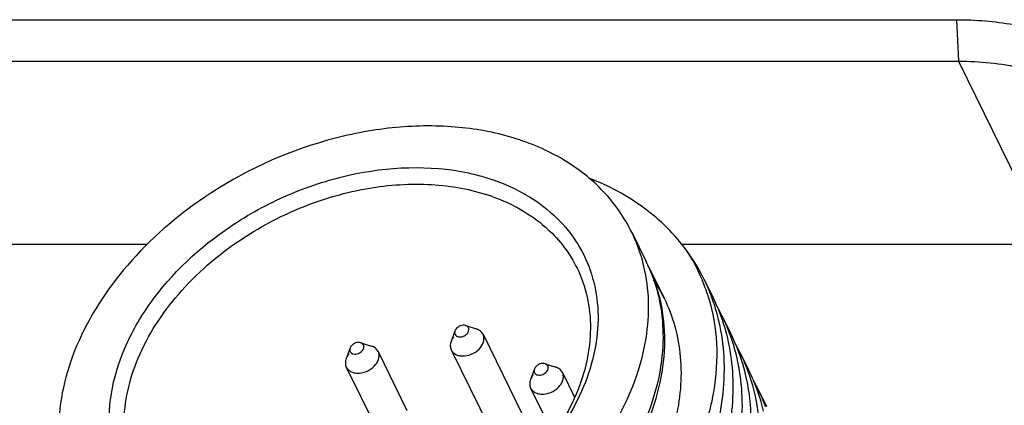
# Model space of a CAD drawing. Header units: millimetres. Extents: x 0 to 420, y 0 to 297.
# Tile 14 of 48: x 114.6 to 125.73, y 97.62 to 101.98. Entities that reach past the tile are written whole.
import ezdxf

# ---------------------------------------------------------------- set-up
doc = ezdxf.new("R2010")
doc.units = ezdxf.units.MM
doc.header["$LTSCALE"] = 23.1
doc.layers.add('00_COMPONENTS', color=7, linetype='CONTINUOUS')

msp = doc.modelspace()

# ---------------------------------------------------------------- linework, layer by layer
at = {"layer": '00_COMPONENTS', "color": 7}
for p, q in [((105.5418, 101.9793), (125.1911, 101.9793)), ((125.1911, 101.9793), (125.2121, 101.511)), ((105.5628, 101.511), (125.2121, 101.511)), ((125.2121, 101.511), (126.2289, 99.4389)), ((121.5205, 99.5793), (121.6832, 99.2478)), ((116.0411, 99.4389), (108.9059, 99.4389)), ((126.2289, 99.4389), (122.0887, 99.4389)), ((121.6467, 99.2401), (121.6453, 99.2463)), ((121.647, 99.2402), (121.6454, 99.2463)), ((121.7035, 99.2063), (121.8866, 98.8333)), ((122.3392, 99.046), (122.433, 98.8548)), ((122.5425, 98.6316), (122.6364, 98.4403)), ((119.5231, 98.465), (119.4792, 98.3451)), ((119.6443, 98.5245), (119.7661, 98.4858)), ((119.8404, 98.4256), (120.4923, 97.0973)), ((118.3376, 98.2713), (118.2937, 98.1514)), ((118.4588, 98.3308), (118.5806, 98.2921)), ((119.4813, 98.2494), (120.2001, 96.7848)), ((118.6549, 98.2319), (118.9812, 97.567)), ((122.7459, 98.2172), (122.8397, 98.026)), ((118.2958, 98.0557), (119.2381, 96.1356)), ((120.4205, 98.034), (120.3766, 97.914)), ((120.5417, 98.0935), (120.6635, 98.0548)), ((120.7378, 97.9946), (120.8754, 97.7141)), ((120.3787, 97.8184), (120.6375, 97.291)), ((122.9492, 97.8029), (123.0431, 97.6115))]:
    msp.add_line(p, q, dxfattribs=at)
for centre, radius, start, end in [((119.2091, 97.9139), 2.1954, 71.10666, 72.28647), ((119.2213, 97.9495), 2.1577, 70.18961, 71.10589), ((119.3572, 98.3381), 1.9256, 59.8357, 60.21979), ((119.4893, 98.4341), 1.6006, 47.52647, 48.71571), ((119.8678, 98.7694), 1.8405, 15.02009, 26.1071), ((120.3682, 98.0777), 2.196, 26.16584, 36.32436), ((120.3908, 98.2338), 2.0884, 22.61282, 33.21001), ((120.0462, 98.4444), 1.8235, 25.87343, 26.14036), ((120.0463, 98.4444), 1.8234, 24.69172, 25.87342), ((120.2433, 98.0265), 1.8307, 26.15047, 33.62128), ((120.4291, 98.2515), 2.0462, 21.12846, 22.56951), ((120.3801, 98.0848), 2.1822, 20.55197, 26.13348), ((120.4108, 98.2447), 2.0658, 16.76172, 21.11905), ((120.3703, 98.0811), 2.1926, 20.31859, 20.55368), ((120.5864, 97.6717), 2.179, 26.13752, 29.62544), ((120.5812, 97.6694), 2.1847, 20.5607, 26.13268), ((120.7882, 97.2564), 2.1808, 26.14102, 29.47359), ((120.7871, 97.2561), 2.1819, 20.56965, 26.13638), ((120.9923, 96.8424), 2.1799, 26.14072, 29.042), ((120.9903, 96.8416), 2.1821, 20.57022, 26.13616)]:
    msp.add_arc(centre, radius, start, end, dxfattribs=at)
for points, knots in [([(125.1911, 101.9793), (125.4058, 101.9793), (125.8234, 101.9456), (126.3216, 101.8093), (126.6782, 101.6463), (126.9189, 101.5013), (127.1344, 101.3329), (127.3227, 101.1429), (127.4818, 100.933), (127.6101, 100.7053), (127.7063, 100.462), (127.7693, 100.2057), (127.7988, 99.939), (127.7943, 99.6644), (127.7562, 99.3847), (127.7093, 99.1995), (127.6808, 99.1071)], [0, 0, 0, 0, 0.1427385, 0.2769094, 0.3408842, 0.4029095, 0.4632369, 0.5222075, 0.58024, 0.6378102, 0.695423, 0.7535809, 0.8127519, 0.8733427, 0.9356799, 1, 1, 1, 1]), ([(125.2121, 101.511), (125.4522, 101.511), (125.8079, 101.4756), (126.2532, 101.3472), (126.5543, 101.2163), (126.824, 101.0507), (127.0581, 100.8528), (127.2528, 100.6255), (127.3546, 100.456), (127.3977, 100.3683)], [0, 0, 0, 0, 0.2773896, 0.4084952, 0.5344231, 0.6556036, 0.7728147, 0.8871598, 1, 1, 1, 1]), ([(121.5205, 99.5793), (121.4387, 99.746), (121.2172, 100.0622), (120.7498, 100.4272), (120.1715, 100.6729), (119.5117, 100.7905), (118.8006, 100.7772), (117.822, 100.5862), (117.12, 100.2602), (116.698, 99.976)], [0, 0, 0, 0, 0.1030872, 0.2104445, 0.3251276, 0.4484038, 0.5798237, 0.7175908, 1, 1, 1, 1]), ([(116.9861, 99.6437), (117.1893, 99.7805), (117.6211, 100.0159), (118.5139, 100.3106), (119.2349, 100.3425), (119.6756, 100.2482)], [0, 0, 0, 0, 0.2610028, 0.5198965, 1, 1, 1, 1]), ([(119.6756, 100.2482), (119.7333, 100.2358), (119.9541, 100.1806), (120.1673, 100.0932), (120.3136, 100.0094)], [0, 0, 0, 0, 0.2593558, 1, 1, 1, 1]), ([(122.1381, 99.3777), (122.0722, 99.4666), (121.9246, 99.6365), (121.5726, 99.9366), (121.2586, 100.1044), (121.0375, 100.1907)], [0, 0, 0, 0, 0.2399592, 0.4855482, 1, 1, 1, 1]), ([(117.0908, 99.4869), (117.3032, 99.63), (117.6445, 99.8124), (118.1252, 99.9828), (118.6066, 100.0995), (119.1995, 100.1479), (119.6644, 100.0731), (119.8771, 100.0052)], [0, 0, 0, 0, 0.2629422, 0.393987, 0.5230693, 0.7707461, 1, 1, 1, 1]), ([(116.698, 99.976), (116.3753, 99.7587), (115.8031, 99.2632), (115.2955, 98.4848), (115.0846, 97.8339), (115.0286, 97.362), (115.0739, 96.9085), (115.1722, 96.6264), (115.2364, 96.4955)], [0, 0, 0, 0, 0.2850288, 0.5476021, 0.6688652, 0.7835808, 0.8931955, 1, 1, 1, 1]), ([(119.9526, 99.9796), (120.063, 99.9398), (120.2728, 99.8441), (120.4614, 99.7106), (120.5454, 99.6368)], [0, 0, 0, 0, 0.5121299, 1, 1, 1, 1]), ([(120.3248, 100.003), (120.4379, 99.9373), (120.6473, 99.785), (120.8973, 99.4935), (121.0661, 99.154), (121.1475, 98.7791), (121.1395, 98.3821), (121.0438, 97.9763), (120.8646, 97.5741), (120.6977, 97.3226), (120.6031, 97.2006)], [0, 0, 0, 0, 0.1216897, 0.2387044, 0.354, 0.4708774, 0.5923194, 0.720462, 0.8563549, 1, 1, 1, 1]), ([(116.4139, 96.0824), (116.2715, 96.1673), (116.0123, 96.372), (115.7366, 96.7802), (115.6036, 97.2562), (115.6196, 97.7691), (115.7791, 98.2907), (116.1771, 98.9806), (116.6385, 99.4096), (116.9861, 99.6437)], [0, 0, 0, 0, 0.1148371, 0.2251046, 0.3357424, 0.4515702, 0.5758501, 0.7096976, 1, 1, 1, 1]), ([(120.5701, 99.6147), (120.639, 99.5517), (120.7647, 99.4143), (120.8624, 99.2557), (120.9028, 99.1733)], [0, 0, 0, 0, 0.504206, 1, 1, 1, 1]), ([(115.9354, 96.7357), (115.8846, 96.8391), (115.8069, 97.0622), (115.7712, 97.4206), (115.8154, 97.7937), (115.9821, 98.3082), (116.3834, 98.9235), (116.8357, 99.3151), (117.0908, 99.4869)], [0, 0, 0, 0, 0.1068047, 0.2164191, 0.3311338, 0.4523954, 0.7149694, 1, 1, 1, 1]), ([(120.9028, 99.1733), (120.9536, 99.0699), (121.0313, 98.8468), (121.0671, 98.4884), (121.0229, 98.1153), (120.8561, 97.6008), (120.4549, 96.9855), (120.0026, 96.5939), (119.7475, 96.4221)], [0, 0, 0, 0, 0.1068047, 0.2164191, 0.3311338, 0.4523954, 0.7149694, 1, 1, 1, 1]), ([(120.0589, 96.0987), (120.3493, 96.2944), (120.8713, 96.7359), (121.3608, 97.4191), (121.6023, 97.997), (121.7024, 98.4231), (121.7226, 98.8411), (121.6811, 99.1115), (121.647, 99.2402)], [0, 0, 0, 0, 0.2811821, 0.5434841, 0.6658928, 0.7821918, 0.8931012, 1, 1, 1, 1]), ([(120.2477, 95.7297), (120.5695, 95.9471), (121.14, 96.4424), (121.6459, 97.22), (121.8558, 97.87), (121.9113, 98.3412), (121.8659, 98.7939), (121.7677, 99.0756), (121.7035, 99.2063)], [0, 0, 0, 0, 0.2850182, 0.5475614, 0.6688173, 0.7835382, 0.8931704, 1, 1, 1, 1]), ([(121.703, 99.2061), (121.717, 99.1756), (121.77, 99.0514), (121.8092, 98.9213), (121.8305, 98.8221)], [0, 0, 0, 0, 0.2490355, 1, 1, 1, 1]), ([(117.8519, 94.004), (118.1799, 94.0108), (118.8511, 94.1016), (119.8205, 94.4348), (120.7235, 94.9477), (121.5004, 95.609), (122.0998, 96.3785), (122.481, 97.2093), (122.5918, 97.9257), (122.5408, 98.4662), (122.4715, 98.7209), (122.4265, 98.8425)], [0, 0, 0, 0, 0.129797, 0.2656308, 0.4032682, 0.538247, 0.6666911, 0.7861074, 0.8962346, 0.9486908, 1, 1, 1, 1]), ([(121.8866, 98.8333), (121.9369, 98.7308), (122.0189, 98.5139), (122.0804, 98.1676), (122.08, 97.8056), (121.9957, 97.3012), (121.7306, 96.6664), (121.2086, 95.9739), (120.5143, 95.3769), (119.696, 94.9159), (118.8109, 94.6222), (118.1971, 94.5498), (117.8973, 94.5498)], [0, 0, 0, 0, 0.050507, 0.1018447, 0.1547462, 0.2097744, 0.3271396, 0.4546723, 0.5900483, 0.7292227, 0.8674037, 1, 1, 1, 1]), ([(122.3888, 98.8405), (122.4393, 98.6727), (122.4994, 98.3155), (122.4626, 97.7606), (122.3014, 97.1964), (122.0186, 96.6432), (121.625, 96.1193), (120.9673, 95.4761), (120.364, 95.0978), (119.9335, 94.9052)], [0, 0, 0, 0, 0.1045633, 0.2137094, 0.3293075, 0.4523155, 0.5824689, 0.7185201, 1, 1, 1, 1]), ([(121.8305, 98.8221), (121.8579, 98.6948), (121.8869, 98.4287), (121.8531, 98.0205), (121.7441, 97.6062), (121.4974, 97.0463), (121.0136, 96.386), (120.5041, 95.9575), (120.2216, 95.7672)], [0, 0, 0, 0, 0.1071109, 0.218413, 0.3350943, 0.4577347, 0.7198452, 1, 1, 1, 1]), ([(122.433, 98.8548), (122.4497, 98.8208), (122.513, 98.6828), (122.5621, 98.5383), (122.5904, 98.4279)], [0, 0, 0, 0, 0.2494571, 1, 1, 1, 1]), ([(119.5231, 98.465), (119.5205, 98.4578), (119.5177, 98.4427), (119.524, 98.4207), (119.5404, 98.4043), (119.5635, 98.3956), (119.5904, 98.395), (119.6271, 98.4042), (119.6521, 98.4215), (119.6639, 98.4364)], [0, 0, 0, 0, 0.1140755, 0.2193048, 0.3262955, 0.4443434, 0.5761601, 0.7181035, 1, 1, 1, 1]), ([(119.5358, 98.4872), (119.5344, 98.4855), (119.5294, 98.4786), (119.5253, 98.471), (119.5231, 98.465)], [0, 0, 0, 0, 0.2591415, 1, 1, 1, 1]), ([(119.6443, 98.5245), (119.6259, 98.5303), (119.5833, 98.5267), (119.5486, 98.5033), (119.5358, 98.4872)], [0, 0, 0, 0, 0.4849369, 1, 1, 1, 1]), ([(119.6639, 98.4364), (119.6702, 98.4442), (119.6797, 98.461), (119.6819, 98.4891), (119.6687, 98.5131), (119.6528, 98.5218), (119.6443, 98.5245)], [0, 0, 0, 0, 0.2779056, 0.5216639, 0.7516089, 1, 1, 1, 1]), ([(119.8404, 98.4256), (119.8336, 98.4397), (119.8121, 98.4658), (119.7822, 98.4807), (119.7661, 98.4858)], [0, 0, 0, 0, 0.4802108, 1, 1, 1, 1]), ([(122.5904, 98.4279), (122.6219, 98.305), (122.6649, 98.0501), (122.6687, 97.5174), (122.5124, 96.825), (122.1008, 96.0326), (121.4919, 95.3062), (120.7239, 94.6872), (119.8439, 94.2108), (118.9059, 93.9044), (118.2592, 93.8232), (117.943, 93.8183)], [0, 0, 0, 0, 0.0517037, 0.1047777, 0.2163656, 0.3368275, 0.4655157, 0.5999457, 0.7365032, 0.871126, 1, 1, 1, 1]), ([(118.0553, 93.5894), (118.3838, 93.5963), (119.056, 93.6875), (120.0268, 94.0215), (120.9307, 94.5359), (121.7079, 95.1989), (122.3069, 95.9695), (122.6296, 96.6783), (122.7547, 97.2481), (122.7816, 97.6611), (122.7426, 98.0605), (122.6723, 98.3151), (122.6267, 98.4366)], [0, 0, 0, 0, 0.1297935, 0.2656305, 0.4032628, 0.5382132, 0.6665975, 0.7859378, 0.8421719, 0.8962943, 0.9487142, 1, 1, 1, 1]), ([(119.5093, 98.3976), (119.5061, 98.3935), (119.494, 98.3772), (119.4844, 98.3591), (119.4792, 98.3451)], [0, 0, 0, 0, 0.2593687, 1, 1, 1, 1]), ([(119.8125, 98.2774), (119.83, 98.2994), (119.85, 98.3374), (119.8527, 98.3907), (119.8457, 98.4149), (119.8404, 98.4256)], [0, 0, 0, 0, 0.5339615, 0.7727969, 1, 1, 1, 1]), ([(122.6364, 98.4404), (122.653, 98.4064), (122.7164, 98.2684), (122.7654, 98.1238), (122.7938, 98.0135)], [0, 0, 0, 0, 0.2494278, 1, 1, 1, 1]), ([(118.3376, 98.2713), (118.3349, 98.2641), (118.3322, 98.249), (118.3385, 98.227), (118.3549, 98.2106), (118.378, 98.202), (118.4049, 98.2013), (118.4416, 98.2105), (118.4666, 98.2278), (118.4784, 98.2428)], [0, 0, 0, 0, 0.1140755, 0.2193048, 0.3262955, 0.4443434, 0.5761601, 0.7181035, 1, 1, 1, 1]), ([(118.3503, 98.2935), (118.3489, 98.2918), (118.3439, 98.2849), (118.3398, 98.2773), (118.3376, 98.2713)], [0, 0, 0, 0, 0.2591415, 1, 1, 1, 1]), ([(118.4588, 98.3308), (118.4404, 98.3367), (118.3978, 98.333), (118.3631, 98.3096), (118.3503, 98.2935)], [0, 0, 0, 0, 0.4849369, 1, 1, 1, 1]), ([(118.4784, 98.2428), (118.4847, 98.2506), (118.4942, 98.2673), (118.4964, 98.2954), (118.4832, 98.3195), (118.4673, 98.3281), (118.4588, 98.3308)], [0, 0, 0, 0, 0.2779056, 0.5216639, 0.7516089, 1, 1, 1, 1]), ([(118.6549, 98.2319), (118.648, 98.246), (118.6266, 98.2721), (118.5967, 98.287), (118.5806, 98.2921)], [0, 0, 0, 0, 0.4802108, 1, 1, 1, 1]), ([(119.4792, 98.3451), (119.4734, 98.3292), (119.4669, 98.2964), (119.4745, 98.2634), (119.4814, 98.2494)], [0, 0, 0, 0, 0.5198188, 1, 1, 1, 1]), ([(119.4814, 98.2494), (119.4871, 98.2377), (119.5037, 98.2158), (119.5395, 98.193), (119.5836, 98.1809), (119.6504, 98.1796), (119.7347, 98.2058), (119.7909, 98.2504), (119.8125, 98.2774)], [0, 0, 0, 0, 0.1017874, 0.2096598, 0.3272587, 0.455019, 0.7289395, 1, 1, 1, 1]), ([(118.2937, 98.1514), (118.2879, 98.1355), (118.2814, 98.1027), (118.289, 98.0698), (118.2958, 98.0557)], [0, 0, 0, 0, 0.5198188, 1, 1, 1, 1]), ([(118.3238, 98.2039), (118.3206, 98.1998), (118.3085, 98.1835), (118.2989, 98.1654), (118.2937, 98.1514)], [0, 0, 0, 0, 0.2593687, 1, 1, 1, 1]), ([(118.6269, 98.0837), (118.6445, 98.1057), (118.6645, 98.1437), (118.6672, 98.197), (118.6602, 98.2212), (118.6549, 98.2319)], [0, 0, 0, 0, 0.5339615, 0.7727969, 1, 1, 1, 1]), ([(118.2958, 98.0557), (118.3016, 98.044), (118.3182, 98.0221), (118.354, 97.9993), (118.3981, 97.9872), (118.4649, 97.9859), (118.5491, 98.0121), (118.6054, 98.0567), (118.6269, 98.0837)], [0, 0, 0, 0, 0.1017874, 0.2096598, 0.3272587, 0.455019, 0.7289395, 1, 1, 1, 1]), ([(120.4205, 98.034), (120.4178, 98.0267), (120.4151, 98.0117), (120.4214, 97.9896), (120.4378, 97.9732), (120.4609, 97.9646), (120.4878, 97.964), (120.5245, 97.9732), (120.5494, 97.9905), (120.5613, 98.0054)], [0, 0, 0, 0, 0.1140755, 0.2193048, 0.3262955, 0.4443434, 0.5761601, 0.7181035, 1, 1, 1, 1]), ([(120.4332, 98.0562), (120.4318, 98.0545), (120.4267, 98.0476), (120.4227, 98.0399), (120.4205, 98.034)], [0, 0, 0, 0, 0.2591415, 1, 1, 1, 1]), ([(120.5417, 98.0935), (120.5233, 98.0993), (120.4807, 98.0957), (120.446, 98.0722), (120.4332, 98.0562)], [0, 0, 0, 0, 0.4849369, 1, 1, 1, 1]), ([(120.5613, 98.0054), (120.5675, 98.0132), (120.5771, 98.0299), (120.5793, 98.0581), (120.566, 98.0821), (120.5502, 98.0908), (120.5417, 98.0935)], [0, 0, 0, 0, 0.2779056, 0.5216639, 0.7516089, 1, 1, 1, 1]), ([(120.7378, 97.9946), (120.7309, 98.0086), (120.7095, 98.0347), (120.6796, 98.0496), (120.6635, 98.0548)], [0, 0, 0, 0, 0.4802108, 1, 1, 1, 1]), ([(121.0572, 94.1081), (121.4138, 94.3514), (122.0511, 94.9047), (122.6305, 95.7657), (122.8941, 96.4913), (122.9851, 97.023), (122.9701, 97.5398), (122.8878, 97.8682), (122.8299, 98.0227)], [0, 0, 0, 0, 0.2811641, 0.5433957, 0.6655879, 0.7816383, 0.8925365, 1, 1, 1, 1]), ([(122.8397, 98.026), (122.858, 97.9887), (122.9271, 97.8372), (122.979, 97.6779), (123.0077, 97.5562)], [0, 0, 0, 0, 0.2492852, 1, 1, 1, 1]), ([(122.7938, 98.0135), (122.8458, 97.8109), (122.8944, 97.3784), (122.7996, 96.7158), (122.5469, 96.0542), (122.1492, 95.42), (121.6236, 94.8374), (120.7821, 94.1588), (120.0337, 93.7932), (119.5123, 93.6303)], [0, 0, 0, 0, 0.1050873, 0.2156361, 0.3332921, 0.4582944, 0.5896816, 0.7255837, 1, 1, 1, 1]), ([(120.3766, 97.914), (120.3708, 97.8981), (120.3643, 97.8653), (120.3719, 97.8324), (120.3787, 97.8184)], [0, 0, 0, 0, 0.5198188, 1, 1, 1, 1]), ([(120.4067, 97.9666), (120.4034, 97.9624), (120.3914, 97.9462), (120.3818, 97.9281), (120.3766, 97.914)], [0, 0, 0, 0, 0.2593687, 1, 1, 1, 1]), ([(120.7098, 97.8464), (120.7274, 97.8684), (120.7474, 97.9064), (120.75, 97.9597), (120.7431, 97.9838), (120.7378, 97.9946)], [0, 0, 0, 0, 0.5339615, 0.7727969, 1, 1, 1, 1]), ([(120.3787, 97.8184), (120.3845, 97.8067), (120.401, 97.7848), (120.4369, 97.7619), (120.481, 97.7498), (120.5478, 97.7486), (120.632, 97.7747), (120.6883, 97.8193), (120.7098, 97.8464)], [0, 0, 0, 0, 0.1017874, 0.2096598, 0.3272587, 0.455019, 0.7289395, 1, 1, 1, 1])]:
    msp.add_open_spline(points, degree=3, knots=knots, dxfattribs=at)

doc.saveas('drawing.dxf')
